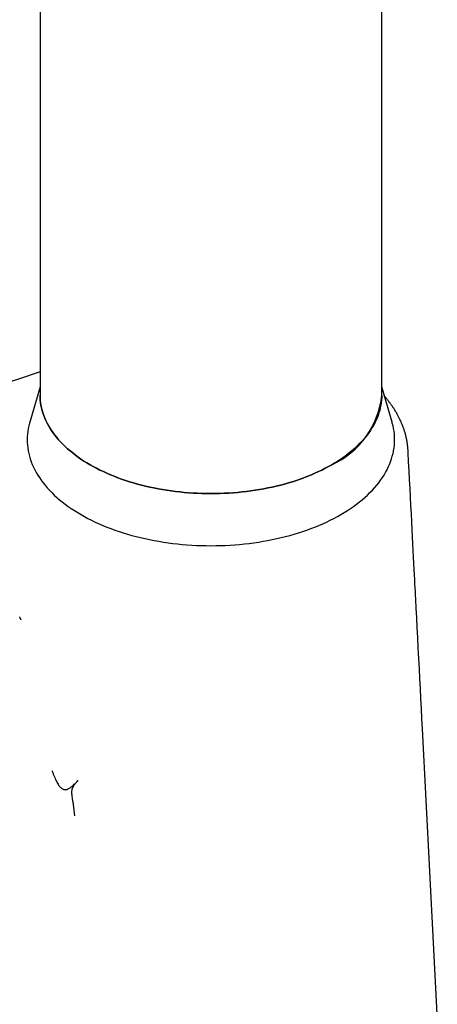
# Model space of a CAD drawing. Header units: millimetres. Extents: x 8 to 826, y 12 to 764.
# Tile 9 of 16: x 758 to 783, y 183 to 240. Entities that reach past the tile are written whole.
import ezdxf

# ---------------------------------------------------------------- set-up
doc = ezdxf.new("R2010")
doc.units = ezdxf.units.MM

msp = doc.modelspace()

# ---------------------------------------------------------------- linework, layer by layer
at = {"color": 7, "linetype": 'Continuous', "lineweight": 30}
for p, q in [((759.485, 358.688), (759.485, 218.243)), ((779.485, 218.243), (779.485, 358.688)), ((759.485, 219.599), (752.245, 217.176)), ((759.485, 218.724), (758.884, 216.658)), ((780.087, 216.658), (779.485, 218.724)), ((781.016, 214.994), (781.016, 214.986))]:
    msp.add_line(p, q, dxfattribs=at)
at = {"color": 7, "linetype": 'Continuous', "lineweight": 30, "flags": 128}
for points in [[(779.485, 218.243), (779.482, 218.091), (779.472, 217.94), (779.455, 217.79), (779.431, 217.639), (779.4, 217.489), (779.362, 217.34), (779.318, 217.191), (779.267, 217.042), (779.209, 216.895), (779.145, 216.748), (779.074, 216.603), (778.996, 216.459), (778.912, 216.316), (778.821, 216.174), (778.724, 216.033), (778.621, 215.895), (778.511, 215.757), (778.396, 215.622), (778.274, 215.488), (778.146, 215.356), (778.012, 215.226), (777.872, 215.098), (777.727, 214.973), (777.576, 214.849), (777.419, 214.728), (777.257, 214.61), (777.09, 214.493), (776.917, 214.38), (776.739, 214.269), (776.557, 214.161), (776.369, 214.055), (776.177, 213.953), (775.98, 213.853), (775.779, 213.756), (775.573, 213.663), (775.363, 213.572), (775.15, 213.485), (774.932, 213.401), (774.71, 213.32), (774.485, 213.243), (774.257, 213.169), (774.025, 213.099), (773.791, 213.032), (773.553, 212.969), (773.312, 212.909), (773.069, 212.853), (772.824, 212.801), (772.576, 212.752), (772.326, 212.707), (772.074, 212.666), (771.82, 212.629), (771.565, 212.596), (771.308, 212.566), (771.05, 212.541), (770.791, 212.519), (770.531, 212.501), (770.27, 212.488), (770.009, 212.478), (769.747, 212.472), (769.485, 212.47), (769.224, 212.472), (768.962, 212.478), (768.701, 212.488), (768.44, 212.501), (768.18, 212.519), (767.921, 212.541), (767.663, 212.566), (767.406, 212.596), (767.151, 212.629), (766.897, 212.666), (766.645, 212.707), (766.395, 212.752), (766.147, 212.801), (765.902, 212.853), (765.659, 212.909), (765.418, 212.969), (765.18, 213.032), (764.946, 213.099), (764.714, 213.169), (764.485, 213.243), (764.261, 213.32), (764.039, 213.401), (763.821, 213.485), (763.608, 213.572), (763.398, 213.663), (763.192, 213.756), (762.991, 213.853), (762.794, 213.953), (762.602, 214.055), (762.414, 214.161), (762.232, 214.269), (762.054, 214.38), (761.881, 214.493), (761.714, 214.61), (761.552, 214.728), (761.395, 214.849), (761.244, 214.973), (761.099, 215.098), (760.959, 215.226), (760.825, 215.356), (760.697, 215.488), (760.575, 215.622), (760.46, 215.757), (760.35, 215.895), (760.247, 216.033), (760.15, 216.174), (760.059, 216.316), (759.975, 216.459), (759.897, 216.603), (759.826, 216.748), (759.762, 216.895), (759.704, 217.042), (759.653, 217.191), (759.609, 217.34), (759.571, 217.489), (759.54, 217.639), (759.516, 217.79), (759.499, 217.94), (759.489, 218.091), (759.485, 218.243), (759.485, 218.243)], [(759.485, 218.243), (759.489, 218.091), (759.499, 217.94), (759.516, 217.79), (759.54, 217.639), (759.571, 217.489), (759.609, 217.34), (759.653, 217.191), (759.704, 217.042), (759.762, 216.895), (759.826, 216.748), (759.897, 216.603), (759.975, 216.459), (760.059, 216.316), (760.15, 216.174), (760.247, 216.033), (760.35, 215.895), (760.46, 215.757), (760.575, 215.622), (760.697, 215.488), (760.825, 215.356), (760.959, 215.226), (761.099, 215.098), (761.244, 214.973), (761.395, 214.849), (761.552, 214.728), (761.714, 214.61), (761.881, 214.493), (762.054, 214.38), (762.232, 214.269), (762.414, 214.161), (762.602, 214.055), (762.794, 213.953), (762.991, 213.853), (763.192, 213.756), (763.398, 213.663), (763.608, 213.572), (763.821, 213.485), (764.039, 213.401), (764.261, 213.32), (764.485, 213.243), (764.714, 213.169), (764.946, 213.099), (765.18, 213.032), (765.418, 212.969), (765.659, 212.909), (765.902, 212.853), (766.147, 212.801), (766.395, 212.752), (766.645, 212.707), (766.897, 212.666), (767.151, 212.629), (767.406, 212.596), (767.663, 212.566), (767.921, 212.541), (768.18, 212.519), (768.44, 212.501), (768.701, 212.488), (768.962, 212.478), (769.224, 212.472), (769.485, 212.47), (769.747, 212.472), (770.009, 212.478), (770.27, 212.488), (770.531, 212.501), (770.791, 212.519), (771.05, 212.541), (771.308, 212.566), (771.565, 212.596), (771.82, 212.629), (772.074, 212.666), (772.326, 212.707), (772.576, 212.752), (772.824, 212.801), (773.069, 212.853), (773.312, 212.909), (773.553, 212.969), (773.791, 213.032), (774.025, 213.099), (774.257, 213.169), (774.485, 213.243), (774.71, 213.32), (774.932, 213.401), (775.15, 213.485), (775.363, 213.572), (775.573, 213.663), (775.779, 213.756), (775.98, 213.853), (776.177, 213.953), (776.369, 214.055), (776.557, 214.161)], [(758.884, 216.658), (758.868, 216.6), (758.827, 216.44), (758.794, 216.278), (758.769, 216.117), (758.75, 215.954), (758.739, 215.792), (758.735, 215.63), (758.739, 215.467), (758.75, 215.305), (758.769, 215.143), (758.794, 214.981), (758.827, 214.82), (758.868, 214.659), (758.915, 214.499), (758.97, 214.339), (759.033, 214.181), (759.102, 214.023), (759.178, 213.867), (759.262, 213.712), (759.352, 213.558), (759.449, 213.406), (759.554, 213.255), (759.665, 213.106), (759.783, 212.958), (759.907, 212.812), (760.038, 212.668), (760.176, 212.527), (760.32, 212.387), (760.47, 212.25), (760.626, 212.115), (760.789, 211.982), (760.957, 211.852), (761.131, 211.724), (761.311, 211.599), (761.497, 211.477), (761.688, 211.358), (761.884, 211.241), (762.086, 211.128), (762.292, 211.018), (762.504, 210.911), (762.72, 210.807), (762.941, 210.706), (763.167, 210.609), (763.397, 210.515), (763.631, 210.425), (763.869, 210.338), (764.11, 210.255), (764.356, 210.176), (764.605, 210.1), (764.857, 210.028), (765.113, 209.96), (765.372, 209.896), (765.633, 209.836), (765.897, 209.78), (766.164, 209.728), (766.432, 209.679), (766.703, 209.635), (766.976, 209.595), (767.25, 209.559), (767.526, 209.528), (767.804, 209.5), (768.082, 209.477), (768.362, 209.458), (768.642, 209.443), (768.923, 209.432), (769.204, 209.426), (769.485, 209.424), (769.767, 209.426), (770.048, 209.432), (770.329, 209.443), (770.609, 209.458), (770.889, 209.477), (771.167, 209.5), (771.445, 209.528), (771.721, 209.559), (771.995, 209.595), (772.268, 209.635), (772.539, 209.679), (772.807, 209.728), (773.074, 209.78), (773.338, 209.836), (773.599, 209.896), (773.858, 209.96), (774.113, 210.028), (774.366, 210.1), (774.615, 210.176), (774.86, 210.255), (775.102, 210.338), (775.34, 210.425), (775.574, 210.515), (775.804, 210.609), (776.03, 210.706), (776.251, 210.807), (776.467, 210.911), (776.679, 211.018), (776.885, 211.128), (777.087, 211.241)], [(777.087, 211.241), (777.283, 211.358), (777.474, 211.477), (777.66, 211.599), (777.84, 211.724), (778.014, 211.852), (778.182, 211.982), (778.345, 212.115), (778.501, 212.25), (778.651, 212.387), (778.795, 212.527), (778.933, 212.668), (779.064, 212.812), (779.188, 212.958), (779.306, 213.106), (779.417, 213.255), (779.521, 213.406), (779.619, 213.558), (779.709, 213.712), (779.793, 213.867), (779.869, 214.023), (779.938, 214.181), (780.001, 214.339), (780.055, 214.499), (780.103, 214.659), (780.144, 214.82), (780.177, 214.981), (780.202, 215.143), (780.221, 215.305), (780.232, 215.467), (780.235, 215.63), (780.232, 215.792), (780.221, 215.954), (780.202, 216.117), (780.177, 216.278), (780.144, 216.44), (780.103, 216.6), (780.087, 216.658)], [(782.735, 181.998), (781.868, 198.71), (781.838, 199.298), (781.807, 199.887), (781.777, 200.475), (781.746, 201.063), (781.716, 201.652), (781.685, 202.239), (781.655, 202.817), (781.623, 203.437), (781.592, 204.041), (781.561, 204.629), (781.532, 205.201), (781.503, 205.757), (781.494, 205.929), (781.484, 206.111), (781.474, 206.306), (781.463, 206.513), (781.452, 206.733), (781.44, 206.96), (781.428, 207.2), (781.415, 207.451), (781.401, 207.715), (781.384, 208.044), (781.366, 208.39), (781.347, 208.753), (781.328, 209.133), (781.307, 209.53), (781.286, 209.944), (781.263, 210.375), (781.24, 210.823), (781.216, 211.288), (781.191, 211.769), (781.165, 212.268), (781.138, 212.784), (781.112, 213.285), (781.085, 213.802), (781.058, 214.334), (781.029, 214.881), (781.024, 214.986)]]:
    msp.add_lwpolyline(points, dxfattribs=at)
at = {"color": 7, "linetype": 'Continuous', "lineweight": 30}
msp.add_arc((774.477, 218.744), 5.033, 294.40146, 354.2784, dxfattribs=at)
for points, knots in [([(781.023, 214.99), (781.022, 215.017), (781.019, 215.069), (781.013, 215.139), (781.008, 215.198), (781.003, 215.247), (780.998, 215.29), (780.992, 215.333), (780.986, 215.384), (780.977, 215.443), (780.967, 215.504), (780.958, 215.559), (780.948, 215.61), (780.938, 215.661), (780.927, 215.714), (780.915, 215.771), (780.902, 215.827), (780.886, 215.892), (780.867, 215.962), (780.845, 216.043), (780.819, 216.129), (780.789, 216.223), (780.755, 216.32), (780.72, 216.415), (780.673, 216.536), (780.616, 216.67), (780.545, 216.823), (780.47, 216.974), (780.384, 217.133), (780.296, 217.284), (780.205, 217.431), (780.13, 217.544), (780.066, 217.635), (780.019, 217.701), (779.972, 217.766), (779.926, 217.827), (779.884, 217.881), (779.848, 217.928), (779.813, 217.971), (779.779, 218.014), (779.74, 218.06), (779.7, 218.108), (779.669, 218.144), (779.652, 218.164), (779.647, 218.169)], [0, 0, 0, 0, 0.02209, 0.042647, 0.061598, 0.077128, 0.08863, 0.099814, 0.114938, 0.133845, 0.152322, 0.168815, 0.182961, 0.197381, 0.213665, 0.230993, 0.247757, 0.263907, 0.289819, 0.310339, 0.336705, 0.368179, 0.395572, 0.425414, 0.45589, 0.50713, 0.550152, 0.599671, 0.65014, 0.702605, 0.746426, 0.794536, 0.815469, 0.838181, 0.86108, 0.881637, 0.900055, 0.917012, 0.929669, 0.944589, 0.961629, 0.978515, 0.994455, 1, 1, 1, 1]), ([(758.384, 205.076), (758.384, 205.076), (758.384, 205.076), (758.381, 205.083), (758.374, 205.096), (758.365, 205.115), (758.356, 205.132), (758.35, 205.145), (758.345, 205.154), (758.34, 205.164), (758.335, 205.176), (758.328, 205.19), (758.319, 205.208), (758.308, 205.231), (758.3, 205.248), (758.295, 205.257)], [0, 0, 0, 0, 0.087435, 0.20585, 0.328201, 0.449377, 0.552986, 0.590447, 0.627584, 0.666912, 0.710532, 0.759234, 0.822348, 0.902582, 1, 1, 1, 1]), ([(760.183, 196.271), (760.204, 196.212), (760.245, 196.096), (760.31, 195.931), (760.374, 195.779), (760.439, 195.642), (760.505, 195.521), (760.57, 195.417), (760.635, 195.33), (760.7, 195.26), (760.765, 195.206), (760.83, 195.169), (760.895, 195.147), (760.962, 195.14), (761.031, 195.147), (761.102, 195.169), (761.172, 195.203), (761.242, 195.248), (761.311, 195.3), (761.394, 195.371), (761.49, 195.46), (761.598, 195.567), (761.67, 195.639), (761.706, 195.675)], [0, 0, 0, 0, 0.065073, 0.126833, 0.184849, 0.238871, 0.288828, 0.334836, 0.377185, 0.416338, 0.452906, 0.487602, 0.521171, 0.554315, 0.591637, 0.629731, 0.668919, 0.709304, 0.750821, 0.793303, 0.861469, 0.930588, 1, 1, 1, 1]), ([(761.706, 195.675), (761.661, 195.629), (761.578, 195.543), (761.477, 195.42), (761.387, 195.281), (761.331, 195.106), (761.331, 194.872), (761.363, 194.659), (761.39, 194.493), (761.408, 194.387), (761.428, 194.25), (761.45, 194.086), (761.471, 193.903), (761.487, 193.74), (761.497, 193.649), (761.502, 193.605)], [0, 0, 0, 0, 0.098644, 0.182449, 0.251874, 0.372877, 0.498041, 0.623208, 0.66542, 0.707984, 0.750978, 0.825434, 0.890679, 0.948165, 1, 1, 1, 1])]:
    msp.add_open_spline(points, degree=3, knots=knots, dxfattribs=at)

doc.saveas('drawing.dxf')
